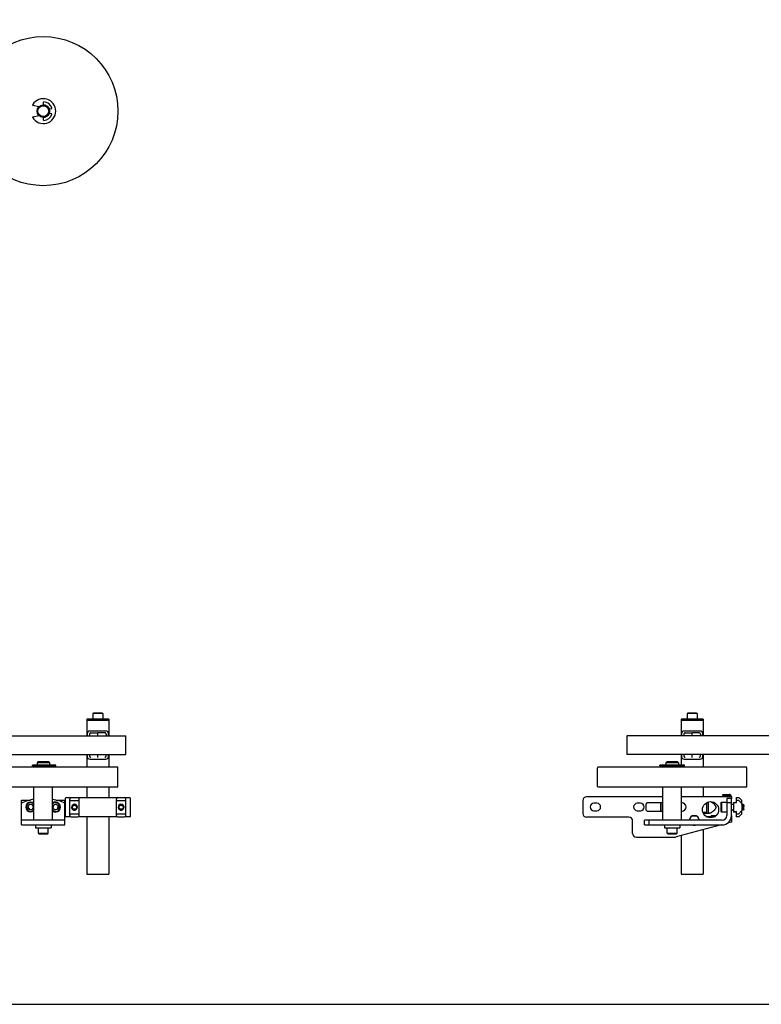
# Model space of a CAD drawing. Header units: inches. Extents: x 0 to 88, y 0 to 68.
# Tile 15 of 22: x 29.4 to 59.2, y 0 to 39.6. Entities that reach past the tile are written whole.
import ezdxf

# ---------------------------------------------------------------- set-up
doc = ezdxf.new("R2010")
doc.units = ezdxf.units.IN
doc.header["$LTSCALE"] = 4.84
doc.header["$MEASUREMENT"] = 0
doc.layers.get('0').update_dxf_attribs({"linetype": 'CONTINUOUS'})
for name, color, linetype in [('200830M_1_BL30', 7, 'CONTINUOUS'), ('206380_1_BL2', 7, 'CONTINUOUS'), ('206380_1_BL29', 7, 'CONTINUOUS'), ('206381_206381_1_BL7', 7, 'CONTINUOUS'), ('206383_X26128_1_BL10', 7, 'CONTINUOUS'), ('206383_X26128_1_BL35', 7, 'CONTINUOUS'), ('206385_0_875OD_1_BL18', 7, 'CONTINUOUS'), ('206385_0_875OD_1_BL5', 7, 'CONTINUOUS'), ('206397_206397_1_BL31', 7, 'CONTINUOUS'), ('206397_206397_1_BL43', 7, 'CONTINUOUS'), ('206685_1_BL25', 7, 'CONTINUOUS'), ('206685_1_BL27', 7, 'CONTINUOUS'), ('206685_1_BL28', 7, 'CONTINUOUS'), ('207125_207125_12_1_BL13', 7, 'CONTINUOUS'), ('207138_WW_12_1_BL11', 7, 'CONTINUOUS'), ('234003M_1_BL24', 7, 'CONTINUOUS'), ('234005M_1_BL34', 7, 'CONTINUOUS'), ('234006_1_BL32', 7, 'CONTINUOUS'), ('234007M_1_BL41', 7, 'CONTINUOUS'), ('605279P_1_BL23', 7, 'CONTINUOUS'), ('807_2859_91760A321_1_BL52', 7, 'CONTINUOUS'), ('807_2859_91760A321_1_BL54', 7, 'CONTINUOUS'), ('807_2859_91760A321_1_BL9', 7, 'CONTINUOUS'), ('911_709_91090A107_1_BL38', 7, 'CONTINUOUS'), ('911_709_91090A107_1_BL4', 7, 'CONTINUOUS'), ('915_218_1_BL33', 7, 'CONTINUOUS'), ('9206XXM_920614M_1_BL22', 7, 'CONTINUOUS'), ('9206XXM_920614M_1_BL39', 7, 'CONTINUOUS'), ('9206XXM_920614M_1_BL40', 7, 'CONTINUOUS'), ('9206XXM_920614M_1_BL6', 7, 'CONTINUOUS'), ('9206XXM_920614M_1_BL8', 7, 'CONTINUOUS'), ('9206XXM_920616M_1_BL19', 7, 'CONTINUOUS')]:
    doc.layers.add(name, color=color, linetype=linetype)

# ---------------------------------------------------------------- blocks, each defined once
blk = doc.blocks.new('206380_1_BL2', base_point=(35.146, 22.941))
at = {"layer": '206380_1_BL2', "color": 7, "linetype": 'CONTINUOUS'}
for p, q in [((57.091, 8.14), (57.091, 7.712)), ((57.208, 8.154), (57.215, 8.15)), ((57.215, 8.15), (57.215, 8.15)), ((56.644, 7.567), (56.417, 7.569)), ((56.897, 7.685), (57.136, 7.687)), ((57.002, 7.564), (57.367, 7.561)), ((57.399, 7.585), (57.212, 7.587)), ((57.215, 7.71), (57.215, 7.71))]:
    blk.add_line(p, q, dxfattribs=at)
for points in [[(57.215, 8.15), (57.218, 8.148), (57.222, 8.145), (57.225, 8.143), (57.229, 8.14)], [(57.229, 8.14), (57.239, 8.132), (57.255, 8.119), (57.27, 8.107), (57.285, 8.094), (57.299, 8.081), (57.312, 8.069), (57.325, 8.056), (57.338, 8.042), (57.349, 8.029), (57.36, 8.016), (57.37, 8.002), (57.379, 7.988), (57.386, 7.974), (57.392, 7.959), (57.396, 7.945), (57.397, 7.93), (57.396, 7.916), (57.392, 7.901), (57.387, 7.887), (57.379, 7.872), (57.371, 7.859), (57.361, 7.845), (57.35, 7.831), (57.338, 7.818), (57.326, 7.805), (57.313, 7.792), (57.299, 7.779), (57.285, 7.766), (57.271, 7.753), (57.255, 7.741), (57.24, 7.728), (57.229, 7.719)], [(57.215, 7.71), (57.207, 7.705), (57.194, 7.699), (57.179, 7.694), (57.163, 7.69), (57.147, 7.688), (57.136, 7.687)], [(57.229, 7.719), (57.226, 7.717), (57.222, 7.715), (57.219, 7.712), (57.215, 7.71)]]:
    blk.add_lwpolyline(points, dxfattribs=at)
blk.add_arc((57.066, 7.712), 0.025, 270.5, 0.0003, dxfattribs=at)
blk.add_open_spline([(57.228, 7.562), (57.227, 7.562), (57.225, 7.562), (57.222, 7.564), (57.219, 7.566), (57.216, 7.57), (57.213, 7.577), (57.212, 7.584), (57.212, 7.587)], degree=3, knots=[0, 0, 0, 0, 0.097738, 0.200527, 0.311675, 0.433028, 0.703924, 1, 1, 1, 1], dxfattribs=at)
blk = doc.blocks.new('911_709_91090A107_1_BL4', base_point=(35.328, 24.308))
at = {"layer": '911_709_91090A107_1_BL4', "color": 7, "linetype": 'CONTINUOUS'}
for p, q in [((56.009, 11.481), (56.009, 11.43)), ((56.884, 11.481), (56.009, 11.481)), ((56.009, 11.43), (56.884, 11.43)), ((56.884, 11.481), (56.884, 11.43))]:
    blk.add_line(p, q, dxfattribs=at)
blk = doc.blocks.new('206385_0_875OD_1_BL5', base_point=(35.328, 8.332))
at = {"layer": '206385_0_875OD_1_BL5', "color": 7, "linetype": 'CONTINUOUS'}
for p, q in [((56.009, 11.43), (56.009, 10.81)), ((56.884, 11.43), (56.009, 11.43)), ((56.884, 11.43), (56.884, 10.81)), ((56.009, 10.05), (56.009, 9.626)), ((56.884, 10.05), (56.884, 9.547)), ((56.009, 9.595), (56.009, 9.547)), ((56.884, 8.737), (56.884, 8.353)), ((56.009, 6.79), (56.009, 5.235)), ((56.884, 7.024), (56.884, 5.235)), ((56.009, 5.235), (56.884, 5.235))]:
    blk.add_line(p, q, dxfattribs=at)
blk = doc.blocks.new('9206XXM_920614M_1_BL6', base_point=(35.328, 24.213))
at = {"layer": '9206XXM_920614M_1_BL6', "color": 7, "linetype": 'CONTINUOUS'}
for p, q in [((56.269, 11.717), (56.25, 11.697)), ((56.25, 11.697), (56.25, 11.481)), ((56.643, 11.697), (56.25, 11.697)), ((56.624, 11.717), (56.269, 11.717)), ((56.624, 11.717), (56.643, 11.697)), ((56.643, 11.697), (56.643, 11.481))]:
    blk.add_line(p, q, dxfattribs=at)
blk = doc.blocks.new('206381_206381_1_BL7', base_point=(35.328, 7.93))
at = {"layer": '206381_206381_1_BL7', "color": 7, "linetype": 'CONTINUOUS'}
for p, q in [((57.018, 8.108), (57.025, 7.728)), ((57.01, 7.713), (56.884, 7.713))]:
    blk.add_line(p, q, dxfattribs=at)
blk.add_arc((57.01, 7.728), 0.015, 270, 1, dxfattribs=at)
blk = doc.blocks.new('9206XXM_920614M_1_BL8', base_point=(34.601, 21.731))
at = {"layer": '9206XXM_920614M_1_BL8', "color": 7, "linetype": 'CONTINUOUS'}
for p, q in [((55.171, 8.103), (55.171, 7.778)), ((55.191, 8.103), (55.191, 7.778))]:
    blk.add_line(p, q, dxfattribs=at)
blk = doc.blocks.new('807_2859_91760A321_1_BL9', base_point=(36.74, 23.282))
at = {"layer": '807_2859_91760A321_1_BL9', "color": 7, "linetype": 'CONTINUOUS'}
for p, q in [((58.448, 8.047), (58.447, 8.046)), ((58.448, 8.048), (58.453, 8.048)), ((58.448, 8.048), (58.448, 8.047)), ((58.469, 8.022), (58.454, 8.047)), ((58.473, 8.022), (58.469, 8.022)), ((58.487, 8.047), (58.473, 8.023)), ((58.488, 8.048), (58.487, 8.047)), ((58.488, 8.048), (58.493, 8.048)), ((58.508, 8.022), (58.493, 8.047)), ((58.501, 7.966), (58.505, 7.88)), ((58.512, 8.022), (58.508, 8.022)), ((58.517, 8.031), (58.512, 8.023)), ((58.53, 8.012), (58.517, 8.031)), ((58.53, 7.847), (58.53, 8.012)), ((58.03, 7.82), (58.034, 7.812)), ((58.035, 7.812), (58.034, 7.812)), ((58.035, 7.812), (58.04, 7.812)), ((58.041, 7.812), (58.045, 7.82)), ((58.069, 7.82), (58.074, 7.812)), ((58.074, 7.812), (58.079, 7.812)), ((58.074, 7.812), (58.074, 7.812)), ((58.08, 7.812), (58.085, 7.82)), ((58.447, 7.835), (58.449, 7.837)), ((58.453, 7.837), (58.448, 7.837)), ((58.453, 7.838), (58.468, 7.812)), ((58.468, 7.812), (58.473, 7.812)), ((58.468, 7.812), (58.468, 7.812)), ((58.474, 7.812), (58.488, 7.837)), ((58.492, 7.837), (58.488, 7.837)), ((58.492, 7.838), (58.506, 7.814)), ((58.505, 7.819), (58.505, 7.88)), ((58.506, 7.814), (58.507, 7.813)), ((58.53, 7.847), (58.507, 7.813)), ((58.523, 7.856), (58.523, 7.917))]:
    blk.add_line(p, q, dxfattribs=at)
for centre, radius, start, end in [((54.331, 7.647), 4.201, 3.6904, 4.2499), ((46.744, 7.497), 11.787, 2.0417, 2.244)]:
    blk.add_arc(centre, radius, start, end, dxfattribs=at)
for points, knots in [([(58.456, 7.966), (58.456, 7.972), (58.455, 7.983), (58.455, 7.996), (58.454, 8.006), (58.453, 8.015), (58.453, 8.023), (58.452, 8.03), (58.452, 8.035), (58.451, 8.038), (58.451, 8.041), (58.451, 8.042), (58.45, 8.043), (58.45, 8.045), (58.45, 8.046), (58.45, 8.046), (58.449, 8.047), (58.449, 8.047), (58.449, 8.048), (58.449, 8.048), (58.448, 8.048)], [0, 0, 0, 0, 0.208129, 0.40035, 0.488961, 0.571854, 0.718479, 0.781328, 0.836682, 0.884233, 0.904992, 0.923703, 0.940347, 0.954909, 0.967377, 0.977757, 0.986077, 0.989487, 0.992416, 1, 1, 1, 1]), ([(58.453, 8.048), (58.453, 8.048), (58.454, 8.048), (58.454, 8.048), (58.454, 8.048), (58.454, 8.048), (58.454, 8.047)], [0, 0, 0, 0, 0.184221, 0.400397, 0.66877, 1, 1, 1, 1]), ([(58.454, 8.047), (58.454, 8.047), (58.454, 8.047), (58.455, 8.046), (58.455, 8.045), (58.455, 8.044), (58.455, 8.042), (58.456, 8.039), (58.456, 8.036), (58.457, 8.031), (58.457, 8.027), (58.458, 8.02), (58.458, 8.012), (58.459, 8.004), (58.46, 7.994), (58.46, 7.982), (58.461, 7.971), (58.461, 7.966)], [0, 0, 0, 0, 0.006645, 0.015032, 0.025204, 0.037179, 0.066531, 0.103008, 0.146471, 0.196703, 0.253462, 0.316462, 0.45987, 0.539527, 0.623942, 0.805288, 1, 1, 1, 1]), ([(58.468, 7.812), (58.468, 7.812), (58.467, 7.813), (58.467, 7.813), (58.467, 7.814), (58.467, 7.816), (58.466, 7.818), (58.466, 7.82), (58.465, 7.824), (58.465, 7.829), (58.464, 7.836), (58.463, 7.845), (58.463, 7.854), (58.462, 7.865), (58.461, 7.876), (58.461, 7.888), (58.46, 7.901), (58.459, 7.914), (58.459, 7.927), (58.458, 7.94), (58.457, 7.953), (58.457, 7.962), (58.456, 7.966)], [0, 0, 0, 0, 0.002515, 0.005569, 0.013348, 0.023391, 0.035704, 0.050269, 0.067048, 0.10706, 0.155263, 0.211058, 0.273753, 0.342572, 0.416658, 0.495089, 0.576894, 0.661049, 0.746499, 0.832182, 0.917061, 1, 1, 1, 1]), ([(58.461, 7.966), (58.462, 7.962), (58.462, 7.953), (58.463, 7.939), (58.464, 7.925), (58.464, 7.911), (58.465, 7.898), (58.466, 7.885), (58.466, 7.872), (58.467, 7.861), (58.468, 7.85), (58.469, 7.84), (58.469, 7.833), (58.47, 7.828), (58.47, 7.825), (58.471, 7.822), (58.471, 7.819), (58.471, 7.817), (58.472, 7.815), (58.472, 7.814), (58.472, 7.814), (58.472, 7.813), (58.472, 7.813), (58.472, 7.812), (58.473, 7.812), (58.473, 7.812), (58.473, 7.812), (58.473, 7.812)], [0, 0, 0, 0, 0.086786, 0.175639, 0.265255, 0.354435, 0.441954, 0.5266, 0.607207, 0.682671, 0.751958, 0.814111, 0.868283, 0.892141, 0.913735, 0.932988, 0.949844, 0.964252, 0.976175, 0.981202, 0.985606, 0.989391, 0.992566, 0.995151, 0.997183, 0.998741, 1, 1, 1, 1]), ([(58.476, 7.958), (58.476, 7.962), (58.475, 7.97), (58.474, 7.98), (58.474, 7.987), (58.473, 7.993), (58.473, 8.001), (58.472, 8.007), (58.471, 8.012), (58.471, 8.015), (58.47, 8.017), (58.47, 8.019), (58.47, 8.02), (58.469, 8.021), (58.469, 8.022), (58.469, 8.022)], [0, 0, 0, 0, 0.190842, 0.369044, 0.45221, 0.530873, 0.673184, 0.793183, 0.844088, 0.888607, 0.926556, 0.957783, 0.982235, 0.99194, 1, 1, 1, 1]), ([(58.473, 8.022), (58.473, 8.022), (58.473, 8.022), (58.474, 8.022), (58.474, 8.022), (58.474, 8.021), (58.474, 8.021), (58.475, 8.02), (58.475, 8.019), (58.475, 8.017), (58.476, 8.015), (58.476, 8.012), (58.477, 8.009), (58.477, 8.005), (58.478, 8), (58.478, 7.995), (58.479, 7.99), (58.479, 7.984), (58.479, 7.978), (58.48, 7.969), (58.481, 7.963), (58.481, 7.958)], [0, 0, 0, 0, 0.004048, 0.009172, 0.015931, 0.024567, 0.035188, 0.047837, 0.062529, 0.079266, 0.118837, 0.166379, 0.221647, 0.284337, 0.354082, 0.43048, 0.51306, 0.601327, 0.69475, 0.792774, 1, 1, 1, 1]), ([(58.488, 7.837), (58.488, 7.837), (58.488, 7.837), (58.487, 7.838), (58.487, 7.838), (58.487, 7.838), (58.487, 7.838), (58.487, 7.839), (58.486, 7.84), (58.486, 7.841), (58.486, 7.843), (58.485, 7.845), (58.485, 7.847), (58.485, 7.85), (58.484, 7.854), (58.483, 7.86), (58.483, 7.867), (58.482, 7.876), (58.481, 7.885), (58.48, 7.894), (58.48, 7.905), (58.479, 7.915), (58.478, 7.926), (58.478, 7.937), (58.477, 7.948), (58.476, 7.955), (58.476, 7.958)], [0, 0, 0, 0, 0.001577, 0.003399, 0.005635, 0.008379, 0.011679, 0.015562, 0.025129, 0.037142, 0.051606, 0.068501, 0.087787, 0.109396, 0.133256, 0.187401, 0.249486, 0.31867, 0.394006, 0.474465, 0.558947, 0.646291, 0.735287, 0.824721, 0.913395, 1, 1, 1, 1]), ([(58.481, 7.958), (58.481, 7.955), (58.482, 7.948), (58.482, 7.938), (58.483, 7.928), (58.484, 7.918), (58.484, 7.908), (58.485, 7.898), (58.486, 7.889), (58.486, 7.88), (58.487, 7.872), (58.488, 7.864), (58.489, 7.857), (58.489, 7.852), (58.49, 7.847), (58.49, 7.844), (58.491, 7.843), (58.491, 7.841), (58.491, 7.84), (58.492, 7.839), (58.492, 7.838), (58.492, 7.838)], [0, 0, 0, 0, 0.081911, 0.165739, 0.250369, 0.334803, 0.418033, 0.499043, 0.576852, 0.650516, 0.719151, 0.78193, 0.838092, 0.886972, 0.927982, 0.945381, 0.960638, 0.973727, 0.984636, 0.993376, 1, 1, 1, 1]), ([(58.496, 7.966), (58.495, 7.972), (58.495, 7.983), (58.494, 7.996), (58.493, 8.006), (58.493, 8.015), (58.492, 8.023), (58.491, 8.03), (58.491, 8.035), (58.491, 8.038), (58.49, 8.041), (58.49, 8.042), (58.49, 8.043), (58.489, 8.045), (58.489, 8.046), (58.489, 8.046), (58.489, 8.047), (58.488, 8.047), (58.488, 8.048), (58.488, 8.048), (58.488, 8.048)], [0, 0, 0, 0, 0.208129, 0.400351, 0.488962, 0.571855, 0.718479, 0.781328, 0.836682, 0.884233, 0.904992, 0.923703, 0.940347, 0.954908, 0.967377, 0.977756, 0.986076, 0.989486, 0.992416, 1, 1, 1, 1]), ([(58.493, 8.048), (58.493, 8.048), (58.493, 8.048), (58.493, 8.048), (58.493, 8.048), (58.493, 8.048), (58.493, 8.047)], [0, 0, 0, 0, 0.184218, 0.400395, 0.66877, 1, 1, 1, 1]), ([(58.493, 8.047), (58.493, 8.047), (58.494, 8.047), (58.494, 8.046), (58.494, 8.045), (58.494, 8.044), (58.495, 8.042), (58.495, 8.039), (58.496, 8.036), (58.496, 8.031), (58.497, 8.027), (58.497, 8.02), (58.498, 8.012), (58.498, 8.004), (58.499, 7.994), (58.5, 7.982), (58.5, 7.971), (58.501, 7.966)], [0, 0, 0, 0, 0.006645, 0.015032, 0.025204, 0.03718, 0.066531, 0.103008, 0.146471, 0.196703, 0.253462, 0.316462, 0.45987, 0.539527, 0.623941, 0.805288, 1, 1, 1, 1]), ([(58.505, 7.819), (58.505, 7.821), (58.505, 7.824), (58.504, 7.83), (58.504, 7.836), (58.503, 7.843), (58.502, 7.851), (58.502, 7.86), (58.501, 7.869), (58.5, 7.879), (58.5, 7.889), (58.499, 7.9), (58.499, 7.911), (58.498, 7.926), (58.497, 7.944), (58.496, 7.959), (58.496, 7.966)], [0, 0, 0, 0, 0.030718, 0.067907, 0.111225, 0.160291, 0.214671, 0.273878, 0.337382, 0.404615, 0.474972, 0.547825, 0.622522, 0.698395, 0.850937, 1, 1, 1, 1]), ([(58.515, 7.958), (58.515, 7.962), (58.515, 7.97), (58.514, 7.98), (58.513, 7.987), (58.513, 7.993), (58.512, 8.001), (58.511, 8.007), (58.511, 8.012), (58.51, 8.015), (58.51, 8.017), (58.509, 8.019), (58.509, 8.02), (58.509, 8.021), (58.508, 8.022), (58.508, 8.022)], [0, 0, 0, 0, 0.190842, 0.369044, 0.45221, 0.530874, 0.673184, 0.793184, 0.844089, 0.888607, 0.926556, 0.957783, 0.982235, 0.991941, 1, 1, 1, 1]), ([(58.512, 8.022), (58.513, 8.022), (58.513, 8.022), (58.513, 8.022), (58.513, 8.022), (58.513, 8.021), (58.514, 8.021), (58.514, 8.02), (58.514, 8.019), (58.515, 8.017), (58.515, 8.015), (58.516, 8.012), (58.516, 8.009), (58.517, 8.005), (58.517, 8), (58.517, 7.995), (58.518, 7.99), (58.518, 7.984), (58.519, 7.978), (58.52, 7.969), (58.52, 7.963), (58.52, 7.958)], [0, 0, 0, 0, 0.004047, 0.009171, 0.01593, 0.024566, 0.035187, 0.047836, 0.062529, 0.079266, 0.118836, 0.166377, 0.221645, 0.284336, 0.354081, 0.430479, 0.513059, 0.601326, 0.694749, 0.792774, 1, 1, 1, 1]), ([(58.523, 7.856), (58.523, 7.859), (58.522, 7.866), (58.521, 7.877), (58.52, 7.887), (58.52, 7.896), (58.519, 7.905), (58.518, 7.916), (58.517, 7.93), (58.516, 7.944), (58.516, 7.954), (58.515, 7.958)], [0, 0, 0, 0, 0.093061, 0.200887, 0.320941, 0.38469, 0.450423, 0.586293, 0.725353, 0.864357, 1, 1, 1, 1]), ([(58.517, 8.031), (58.517, 8.031), (58.517, 8.031), (58.517, 8.031), (58.517, 8.031), (58.517, 8.031), (58.517, 8.031), (58.517, 8.031), (58.517, 8.031)], [0, 0, 0, 0, 0.30893, 0.520899, 0.615972, 0.721127, 0.847022, 1, 1, 1, 1]), ([(58.517, 8.031), (58.517, 8.031), (58.517, 8.031), (58.518, 8.03), (58.518, 8.03), (58.518, 8.029), (58.518, 8.028), (58.518, 8.027), (58.518, 8.024), (58.519, 8.021), (58.519, 8.018), (58.519, 8.014), (58.52, 8.009), (58.52, 8.004), (58.52, 7.997), (58.521, 7.986), (58.521, 7.973), (58.521, 7.964), (58.522, 7.959)], [0, 0, 0, 0, 0.004125, 0.010166, 0.018187, 0.028206, 0.040223, 0.054219, 0.088076, 0.129598, 0.178547, 0.234656, 0.297627, 0.367125, 0.442799, 0.61104, 0.798471, 1, 1, 1, 1]), ([(58.034, 7.812), (58.034, 7.812), (58.034, 7.813), (58.034, 7.813), (58.034, 7.814), (58.034, 7.815), (58.033, 7.817), (58.033, 7.819), (58.033, 7.82)], [0, 0, 0, 0, 0.06359, 0.144249, 0.242475, 0.358464, 0.643837, 1, 1, 1, 1]), ([(58.038, 7.82), (58.038, 7.819), (58.038, 7.818), (58.038, 7.817), (58.039, 7.815), (58.039, 7.814), (58.039, 7.813), (58.039, 7.813), (58.039, 7.812), (58.04, 7.812), (58.04, 7.812), (58.04, 7.812), (58.04, 7.812), (58.04, 7.812)], [0, 0, 0, 0, 0.221026, 0.414169, 0.579164, 0.715946, 0.824657, 0.868673, 0.906004, 0.936959, 0.962096, 0.982464, 1, 1, 1, 1]), ([(58.04, 7.812), (58.04, 7.812), (58.04, 7.812), (58.04, 7.812), (58.04, 7.812), (58.041, 7.812), (58.041, 7.812)], [0, 0, 0, 0, 0.184214, 0.400391, 0.668768, 1, 1, 1, 1]), ([(58.074, 7.812), (58.074, 7.812), (58.074, 7.813), (58.073, 7.813), (58.073, 7.814), (58.073, 7.815), (58.073, 7.817), (58.072, 7.819), (58.072, 7.82)], [0, 0, 0, 0, 0.063588, 0.144245, 0.24247, 0.358458, 0.643832, 1, 1, 1, 1]), ([(58.077, 7.82), (58.077, 7.819), (58.077, 7.818), (58.078, 7.817), (58.078, 7.815), (58.078, 7.814), (58.078, 7.813), (58.079, 7.813), (58.079, 7.812), (58.079, 7.812), (58.079, 7.812), (58.079, 7.812), (58.079, 7.812), (58.079, 7.812)], [0, 0, 0, 0, 0.221025, 0.414168, 0.579164, 0.715949, 0.824663, 0.868681, 0.906011, 0.936966, 0.962102, 0.982467, 1, 1, 1, 1]), ([(58.079, 7.812), (58.079, 7.812), (58.08, 7.812), (58.08, 7.812), (58.08, 7.812), (58.08, 7.812), (58.08, 7.812)], [0, 0, 0, 0, 0.184196, 0.400366, 0.668749, 1, 1, 1, 1]), ([(58.447, 7.879), (58.447, 7.876), (58.448, 7.871), (58.449, 7.864), (58.449, 7.857), (58.45, 7.851), (58.451, 7.847), (58.451, 7.844), (58.451, 7.843), (58.452, 7.841), (58.452, 7.84), (58.452, 7.839), (58.453, 7.838), (58.453, 7.838)], [0, 0, 0, 0, 0.196462, 0.376067, 0.536683, 0.676445, 0.793714, 0.843479, 0.887133, 0.924608, 0.955869, 0.980947, 1, 1, 1, 1]), ([(58.448, 7.837), (58.448, 7.837), (58.448, 7.838), (58.448, 7.838), (58.447, 7.839), (58.447, 7.839), (58.447, 7.839)], [0, 0, 0, 0, 0.339383, 0.471136, 0.624716, 1, 1, 1, 1]), ([(58.473, 7.812), (58.473, 7.812), (58.473, 7.812), (58.473, 7.812), (58.474, 7.812), (58.474, 7.812), (58.474, 7.812)], [0, 0, 0, 0, 0.184223, 0.4004, 0.668773, 1, 1, 1, 1]), ([(58.523, 7.856), (58.521, 7.857), (58.519, 7.859), (58.516, 7.862), (58.514, 7.864), (58.512, 7.868), (58.509, 7.871), (58.507, 7.876), (58.506, 7.879), (58.505, 7.88)], [0, 0, 0, 0, 0.185517, 0.292414, 0.410286, 0.539876, 0.68145, 0.83494, 1, 1, 1, 1]), ([(58.505, 7.819), (58.505, 7.819), (58.505, 7.818), (58.506, 7.816), (58.506, 7.815), (58.506, 7.815), (58.506, 7.814), (58.506, 7.814), (58.506, 7.814), (58.506, 7.814)], [0, 0, 0, 0, 0.379848, 0.538088, 0.674654, 0.789175, 0.881385, 0.951438, 1, 1, 1, 1])]:
    blk.add_open_spline(points, degree=3, knots=knots, dxfattribs=at)
blk = doc.blocks.new('206383_X26128_1_BL10', base_point=(36.087, 23.522))
at = {"layer": '206383_X26128_1_BL10', "color": 7, "linetype": 'CONTINUOUS'}
for p, q in [((56.013, 10.886), (56.013, 10.81)), ((56.769, 10.997), (56.124, 10.997)), ((56.88, 10.81), (56.88, 10.886)), ((56.013, 10.05), (56.013, 9.974)), ((56.88, 9.974), (56.88, 10.05)), ((56.124, 9.862), (56.769, 9.862))]:
    blk.add_line(p, q, dxfattribs=at)
for centre, start, end in [((56.124, 10.886), 90, 180), ((56.769, 10.886), 0, 90), ((56.124, 9.974), 180, 270), ((56.769, 9.974), 270, 360)]:
    blk.add_arc(centre, 0.111, start, end, dxfattribs=at)
blk = doc.blocks.new('207138_WW_12_1_BL11', base_point=(42.992, 30.181))
at = {"layer": '207138_WW_12_1_BL11', "color": 7, "linetype": 'CONTINUOUS'}
for p, q in [((16.425, 10.81), (33.673, 10.81)), ((33.673, 10.05), (33.673, 10.81)), ((53.818, 10.81), (53.818, 10.05)), ((69.559, 10.81), (53.818, 10.81)), ((16.425, 10.05), (33.673, 10.05)), ((69.559, 10.05), (53.818, 10.05))]:
    blk.add_line(p, q, dxfattribs=at)
blk.add_arc((30.344, 35.942), 13.92, 90, 180, dxfattribs=at)
blk = doc.blocks.new('207125_207125_12_1_BL13', base_point=(37.049, 22.529))
at = {"layer": '207125_207125_12_1_BL13', "color": 7, "linetype": 'CONTINUOUS'}
for p, q in [((55.266, 8.353), (52.202, 8.353)), ((58.028, 8.353), (56.016, 8.353)), ((57.678, 8.401), (57.678, 8.449)), ((57.678, 8.449), (57.932, 8.449)), ((57.678, 8.401), (57.932, 8.401)), ((58.028, 8.353), (58.028, 8.279)), ((52.052, 8.203), (52.052, 7.678)), ((52.615, 8.09), (52.49, 8.09)), ((54.365, 8.09), (54.24, 8.09)), ((54.589, 8.053), (54.589, 7.828)), ((55.266, 8.103), (54.639, 8.103)), ((56.039, 8.103), (56.016, 8.103)), ((52.49, 7.79), (52.615, 7.79)), ((54.24, 7.79), (54.365, 7.79)), ((54.639, 7.778), (55.266, 7.778)), ((56.016, 7.778), (56.039, 7.778)), ((58.028, 7.594), (58.028, 7.331)), ((53.903, 7.528), (52.202, 7.528)), ((54.053, 6.878), (54.053, 7.378)), ((57.612, 7.219), (55.797, 6.733)), ((58.028, 7.331), (57.87, 7.289)), ((54.203, 6.728), (55.758, 6.728))]:
    blk.add_line(p, q, dxfattribs=at)
blk.add_circle((57.187, 7.83), 0.325, dxfattribs=at)
for centre, radius, start, end in [((52.202, 8.203), 0.15, 90, 180), ((57.932, 8.353), 0.096, 0, 90), ((57.932, 8.353), 0.048, 0, 90), ((52.49, 7.94), 0.15, 90, 270), ((52.615, 7.94), 0.15, 270, 90), ((54.24, 7.94), 0.15, 90, 270), ((54.365, 7.94), 0.15, 270, 90), ((54.639, 8.053), 0.05, 90, 180), ((56.039, 7.94), 0.163, 270, 90), ((52.202, 7.678), 0.15, 180, 270), ((54.639, 7.828), 0.05, 180, 270), ((56.529, 7.403), 0.2, 1.1027, 178.8982), ((53.903, 7.378), 0.15, 0, 90), ((56.529, 7.403), 0.2, 247.3423, 292.7044), ((54.203, 6.878), 0.15, 180, 270), ((55.758, 6.878), 0.15, 270, 285)]:
    blk.add_arc(centre, radius, start, end, dxfattribs=at)
blk = doc.blocks.new('206385_0_875OD_1_BL18', base_point=(52.184, 8.332))
at = {"layer": '206385_0_875OD_1_BL18', "color": 7, "linetype": 'CONTINUOUS'}
for p, q in [((32.98, 11.43), (32.105, 11.43)), ((32.105, 11.43), (32.105, 10.81)), ((32.98, 11.43), (32.98, 10.81)), ((32.105, 10.05), (32.105, 9.547)), ((32.98, 10.05), (32.98, 9.547)), ((32.105, 8.737), (32.105, 8.305)), ((32.98, 8.737), (32.98, 8.305)), ((32.105, 7.555), (32.105, 5.235)), ((32.98, 7.555), (32.98, 5.235)), ((32.105, 5.235), (32.98, 5.235))]:
    blk.add_line(p, q, dxfattribs=at)
blk = doc.blocks.new('9206XXM_920616M_1_BL19', base_point=(42.995, 6.981))
at = {"layer": '9206XXM_920616M_1_BL19', "color": 7, "linetype": 'CONTINUOUS'}
for p, q in [((30.153, 6.883), (30.153, 7.099)), ((30.153, 6.883), (30.547, 6.883)), ((30.173, 6.863), (30.153, 6.883)), ((30.173, 6.863), (30.527, 6.863)), ((30.527, 6.863), (30.547, 6.883)), ((30.547, 6.883), (30.547, 7.099)), ((55.444, 6.883), (55.444, 7.099)), ((55.463, 6.863), (55.444, 6.883)), ((55.444, 6.883), (55.838, 6.883)), ((55.463, 6.863), (55.818, 6.863)), ((55.818, 6.863), (55.838, 6.883)), ((55.838, 6.883), (55.838, 7.099))]:
    blk.add_line(p, q, dxfattribs=at)
blk = doc.blocks.new('9206XXM_920614M_1_BL22', base_point=(29.844, 7.963))
at = {"layer": '9206XXM_920614M_1_BL22', "color": 7, "linetype": 'CONTINUOUS'}
for p, q in [((29.783, 8.034), (29.73, 7.933)), ((29.73, 7.933), (29.791, 7.838)), ((29.897, 8.039), (29.783, 8.034)), ((29.958, 7.943), (29.897, 8.039)), ((29.905, 7.842), (29.958, 7.943)), ((29.791, 7.838), (29.905, 7.842))]:
    blk.add_line(p, q, dxfattribs=at)
blk.add_circle((29.844, 7.938), 0.114, dxfattribs=at)
for radius, start, end in [(0.197, 48.1621, 311.8451), (0.177, 42.1676, 317.8179)]:
    blk.add_arc((29.844, 7.938), radius, start, end, dxfattribs=at)
blk = doc.blocks.new('605279P_1_BL23', base_point=(42.995, 7.159))
at = {"layer": '605279P_1_BL23', "color": 7, "linetype": 'CONTINUOUS'}
for p, q in [((30.04, 7.219), (30.04, 7.099)), ((30.66, 7.219), (30.66, 7.099)), ((55.331, 7.219), (55.331, 7.099)), ((55.951, 7.219), (55.951, 7.099)), ((30.04, 7.099), (30.66, 7.099)), ((55.331, 7.099), (55.951, 7.099))]:
    blk.add_line(p, q, dxfattribs=at)
blk = doc.blocks.new('234003M_1_BL24', base_point=(43.749, 21.679))
at = {"layer": '234003M_1_BL24', "color": 7, "linetype": 'CONTINUOUS'}
for p, q in [((30.507, 36.137), (30.507, 36.14)), ((30.507, 35.744), (30.507, 35.747)), ((29.469, 7.219), (29.469, 8.102)), ((31.219, 7.219), (31.219, 8.102)), ((57.84, 8.279), (57.84, 7.594)), ((58.028, 8.279), (57.84, 8.279)), ((58.028, 8.102), (57.84, 8.102)), ((58.028, 7.594), (58.028, 8.279)), ((31.219, 7.407), (29.469, 7.407)), ((29.469, 7.219), (31.219, 7.219)), ((54.528, 7.219), (54.528, 7.407)), ((57.653, 7.407), (54.528, 7.407)), ((54.528, 7.219), (57.653, 7.219)), ((54.705, 7.407), (54.705, 7.219))]:
    blk.add_line(p, q, dxfattribs=at)
for centre, radius, start, end in [((30.344, 6.029), 2.25, 99.4348, 112.8854), ((30.344, 6.029), 2.25, 67.1146, 80.2441), ((57.653, 7.594), 0.375, 270, 360), ((57.653, 7.594), 0.187, 270, 360)]:
    blk.add_arc(centre, radius, start, end, dxfattribs=at)
blk = doc.blocks.new('206685_1_BL25', base_point=(42.453, 28.967))
at = {"layer": '206685_1_BL25', "color": 7, "linetype": 'CONTINUOUS'}
for p, q in [((58.103, 8.125), (58.103, 8.056)), ((58.103, 8.125), (58.119, 8.125)), ((58.194, 8.125), (58.221, 8.125)), ((58.221, 8.316), (58.221, 8.116)), ((58.221, 8.316), (58.32, 8.316)), ((58.32, 8.316), (58.438, 8.198)), ((58.438, 8.088), (58.438, 8.198)), ((58.103, 7.82), (58.103, 7.735)), ((58.221, 7.735), (58.103, 7.735)), ((58.221, 7.751), (58.221, 7.544)), ((58.32, 7.544), (58.221, 7.544)), ((58.438, 7.662), (58.32, 7.544)), ((58.438, 7.662), (58.438, 7.788))]:
    blk.add_line(p, q, dxfattribs=at)
blk = doc.blocks.new('206685_1_BL27', base_point=(31.605, 29.007))
at = {"layer": '206685_1_BL27', "color": 7, "linetype": 'CONTINUOUS'}
for p, q in [((31.413, 7.603), (31.413, 8.257)), ((31.413, 8.198), (31.798, 8.198)), ((31.472, 8.316), (31.739, 8.316)), ((31.798, 7.603), (31.798, 8.257)), ((31.413, 7.662), (31.798, 7.662)), ((31.472, 7.544), (31.739, 7.544))]:
    blk.add_line(p, q, dxfattribs=at)
for centre, start, end in [((31.472, 8.257), 90, 180), ((31.739, 8.257), 0, 90), ((31.472, 7.603), 180, 270), ((31.739, 7.603), 270, 360)]:
    blk.add_arc(centre, 0.0591, start, end, dxfattribs=at)
blk = doc.blocks.new('206685_1_BL28', base_point=(51.728, 29.007))
at = {"layer": '206685_1_BL28', "color": 7, "linetype": 'CONTINUOUS'}
for p, q in [((33.288, 7.603), (33.288, 8.257)), ((33.288, 8.198), (33.673, 8.198)), ((33.347, 8.316), (33.614, 8.316)), ((33.673, 7.603), (33.673, 8.257)), ((33.288, 7.662), (33.673, 7.662)), ((33.347, 7.544), (33.614, 7.544))]:
    blk.add_line(p, q, dxfattribs=at)
for centre, start, end in [((33.347, 8.257), 90, 180), ((33.614, 8.257), 0, 90), ((33.347, 7.603), 180, 270), ((33.614, 7.603), 270, 360)]:
    blk.add_arc(centre, 0.0591, start, end, dxfattribs=at)
blk = doc.blocks.new('206380_1_BL29', base_point=(52.021, 30.335))
at = {"layer": '206380_1_BL29', "color": 7, "linetype": 'CONTINUOUS'}
for p, q in [((31.228, 8.28), (31.228, 7.58)), ((31.438, 8.305), (31.253, 8.305)), ((33.313, 8.305), (31.773, 8.305)), ((33.833, 8.305), (33.648, 8.305)), ((33.858, 7.58), (33.858, 8.28)), ((31.253, 7.555), (31.438, 7.555)), ((31.773, 7.555), (33.313, 7.555)), ((33.648, 7.555), (33.833, 7.555))]:
    blk.add_line(p, q, dxfattribs=at)
for centre, major_axis, start_param, end_param in [((31.253, 8.28), (0.0177, -0.0177), 2.356233, 3.926953), ((33.833, 8.28), (0.0177, 0.0177), -0.78536, 0.78536), ((31.253, 7.58), (-0.0177, -0.0177), -0.78536, 0.78536), ((33.833, 7.58), (-0.0177, 0.0177), 2.356233, 3.926953)]:
    blk.add_ellipse(centre, major_axis=major_axis, ratio=0.999924, start_param=start_param, end_param=end_param, dxfattribs=at)
blk = doc.blocks.new('200830M_1_BL30', base_point=(43.958, 7.938))
at = {"layer": '200830M_1_BL30', "color": 7, "linetype": 'CONTINUOUS'}
for p, q in [((29.469, 8.22), (29.831, 8.22)), ((29.469, 8.102), (29.469, 8.22)), ((29.469, 8.125), (29.527, 8.125)), ((30.857, 8.22), (31.219, 8.22)), ((31.161, 8.125), (31.219, 8.125)), ((31.219, 8.102), (31.219, 8.22)), ((58.119, 7.752), (58.119, 8.125)), ((58.119, 8.125), (58.194, 8.125)), ((58.224, 8.125), (58.224, 8.22)), ((58.224, 8.22), (58.306, 8.22)), ((58.306, 8.22), (58.447, 8.079)), ((58.447, 8.079), (58.447, 7.798)), ((58.194, 7.752), (58.119, 7.752)), ((58.224, 7.657), (58.224, 7.752)), ((58.306, 7.657), (58.224, 7.657)), ((58.447, 7.798), (58.306, 7.657))]:
    blk.add_line(p, q, dxfattribs=at)
for centre, start, end in [((58.209, 8.125), 180, 360), ((58.209, 7.752), 0, 180)]:
    blk.add_arc(centre, 0.015, start, end, dxfattribs=at)
blk = doc.blocks.new('206397_206397_1_BL31', base_point=(51.169, 30.1))
at = {"layer": '206397_206397_1_BL31', "color": 7, "linetype": 'CONTINUOUS'}
for p, q in [((32.21, 10.869), (32.21, 10.81)), ((32.26, 10.921), (32.543, 10.926)), ((32.826, 10.921), (32.543, 10.926)), ((32.543, 10.81), (32.543, 10.926)), ((32.875, 10.869), (32.875, 10.81)), ((32.21, 10.05), (32.21, 9.99)), ((32.543, 9.933), (32.543, 10.05)), ((32.875, 9.99), (32.875, 10.05))]:
    blk.add_line(p, q, dxfattribs=at)
for points in [[(32.26, 10.921), (32.256, 10.921), (32.251, 10.92), (32.246, 10.918), (32.24, 10.916), (32.235, 10.914), (32.231, 10.911), (32.226, 10.907), (32.222, 10.903), (32.219, 10.898), (32.216, 10.893), (32.214, 10.887), (32.212, 10.881), (32.211, 10.875), (32.21, 10.869)], [(32.875, 10.869), (32.875, 10.875), (32.874, 10.881), (32.872, 10.887), (32.87, 10.893), (32.867, 10.898), (32.864, 10.903), (32.86, 10.907), (32.855, 10.911), (32.851, 10.914), (32.846, 10.916), (32.84, 10.918), (32.835, 10.92), (32.829, 10.921), (32.826, 10.921)], [(32.21, 9.99), (32.211, 9.983), (32.212, 9.977), (32.214, 9.972), (32.216, 9.966), (32.219, 9.961), (32.222, 9.956), (32.226, 9.952), (32.231, 9.948), (32.235, 9.945), (32.24, 9.942), (32.246, 9.94), (32.251, 9.939), (32.256, 9.938), (32.26, 9.938)], [(32.826, 9.938), (32.829, 9.938), (32.835, 9.939), (32.84, 9.94), (32.845, 9.942), (32.85, 9.945), (32.855, 9.948), (32.86, 9.952), (32.864, 9.956), (32.867, 9.961), (32.87, 9.966), (32.872, 9.972), (32.874, 9.977), (32.875, 9.983), (32.875, 9.99)]]:
    blk.add_lwpolyline(points, dxfattribs=at)
blk = doc.blocks.new('234006_1_BL32', base_point=(42.995, 23.84))
at = {"layer": '234006_1_BL32', "color": 7, "linetype": 'CONTINUOUS'}
for p, q in [((33.32, 9.547), (27.38, 9.547)), ((33.35, 8.767), (33.35, 9.517)), ((52.641, 8.767), (52.641, 9.517)), ((58.611, 9.547), (52.671, 9.547)), ((58.641, 8.767), (58.641, 9.517)), ((33.32, 8.737), (27.38, 8.737)), ((58.611, 8.737), (52.671, 8.737))]:
    blk.add_line(p, q, dxfattribs=at)
blk.add_circle((30.35, 35.942), 3, dxfattribs=at)
for centre, radius, start, end in [((30.35, 35.942), 0.253, 137.3523, 222.6543), ((30.35, 35.942), 0.253, 17.5962, 90.0015), ((30.35, 35.942), 0.253, 270.0015, 342.4068), ((33.32, 9.517), 0.03, 0, 90), ((52.671, 9.517), 0.03, 90, 180), ((58.611, 9.517), 0.03, 0, 90), ((33.32, 8.767), 0.03, 270, 360), ((52.671, 8.767), 0.03, 180, 270), ((58.611, 8.767), 0.03, 270, 360)]:
    blk.add_arc(centre, radius, start, end, dxfattribs=at)
blk = doc.blocks.new('915_218_1_BL33', base_point=(43.031, 22.956))
at = {"layer": '915_218_1_BL33', "color": 7, "linetype": 'CONTINUOUS'}
for p, q in [((30.167, 36.112), (29.94, 36.167)), ((30.35, 36.291), (30.35, 36.192)), ((29.94, 35.716), (30.167, 35.771)), ((30.35, 35.692), (30.35, 35.593)), ((30.588, 36.017), (30.683, 36.047)), ((30.683, 35.836), (30.588, 35.866)), ((30.85, 9.626), (29.921, 9.626)), ((29.921, 9.595), (29.921, 9.626)), ((29.921, 9.595), (30.85, 9.595)), ((30.85, 9.595), (30.85, 9.626)), ((55.141, 9.595), (55.141, 9.626)), ((56.141, 9.626), (55.141, 9.626)), ((55.141, 9.595), (56.141, 9.595)), ((56.141, 9.595), (56.141, 9.626))]:
    blk.add_line(p, q, dxfattribs=at)
for centre, radius, start, end in [((29.946, 36.192), 0.025, 148.2431, 256.2762), ((30.35, 35.942), 0.5, 211.7569, 148.2431), ((30.375, 36.291), 0.025, 85.904, 180), ((30.35, 35.942), 0.375, 21.7033, 85.904), ((30.675, 36.071), 0.025, 287.6073, 21.7033), ((29.946, 35.692), 0.025, 103.7238, 211.7569), ((30.35, 35.942), 0.375, 274.096, 338.2967), ((30.675, 35.812), 0.025, 338.2967, 72.3927), ((30.375, 35.593), 0.025, 180, 274.096)]:
    blk.add_arc(centre, radius, start, end, dxfattribs=at)
blk = doc.blocks.new('234005M_1_BL34', base_point=(42.995, 22.87))
at = {"layer": '234005M_1_BL34', "color": 7, "linetype": 'CONTINUOUS'}
for p, q in [((30.132, 9.751), (30.1, 9.72)), ((30.6, 9.72), (30.1, 9.72)), ((30.1, 9.72), (30.1, 9.641)), ((30.1, 9.641), (30.6, 9.641)), ((30.1, 9.595), (30.1, 9.547)), ((30.569, 9.751), (30.132, 9.751)), ((30.152, 9.641), (30.152, 9.626)), ((30.548, 9.641), (30.548, 9.626)), ((30.569, 9.751), (30.6, 9.72)), ((30.6, 9.72), (30.6, 9.641)), ((30.6, 9.595), (30.6, 9.547)), ((55.422, 9.751), (55.391, 9.72)), ((55.391, 9.72), (55.391, 9.641)), ((55.891, 9.72), (55.391, 9.72)), ((55.391, 9.641), (55.891, 9.641)), ((55.391, 9.595), (55.391, 9.547)), ((55.859, 9.751), (55.422, 9.751)), ((55.443, 9.641), (55.443, 9.626)), ((55.839, 9.641), (55.839, 9.626)), ((55.859, 9.751), (55.891, 9.72)), ((55.891, 9.72), (55.891, 9.641)), ((55.891, 9.595), (55.891, 9.547))]:
    blk.add_line(p, q, dxfattribs=at)
for radius in [0.25, 0.219]:
    blk.add_circle((30.35, 35.942), radius, dxfattribs=at)
blk = doc.blocks.new('206383_X26128_1_BL35', base_point=(51.425, 30.452))
at = {"layer": '206383_X26128_1_BL35', "color": 7, "linetype": 'CONTINUOUS'}
for p, q in [((32.109, 10.886), (32.109, 10.81)), ((32.865, 10.997), (32.22, 10.997)), ((32.977, 10.81), (32.977, 10.886)), ((32.109, 10.05), (32.109, 9.974)), ((32.977, 9.974), (32.977, 10.05)), ((32.22, 9.862), (32.865, 9.862))]:
    blk.add_line(p, q, dxfattribs=at)
for centre, start, end in [((32.22, 10.886), 90, 180), ((32.865, 10.886), 0, 90), ((32.22, 9.974), 180, 270), ((32.865, 9.974), 270, 360)]:
    blk.add_arc(centre, 0.111, start, end, dxfattribs=at)
blk = doc.blocks.new('911_709_91090A107_1_BL38', base_point=(52.184, 31.997))
at = {"layer": '911_709_91090A107_1_BL38', "color": 7, "linetype": 'CONTINUOUS'}
for p, q in [((32.98, 11.481), (32.105, 11.481)), ((32.105, 11.481), (32.105, 11.43)), ((32.105, 11.43), (32.98, 11.43)), ((32.98, 11.481), (32.98, 11.43))]:
    blk.add_line(p, q, dxfattribs=at)
blk = doc.blocks.new('9206XXM_920614M_1_BL39', base_point=(52.184, 31.902))
at = {"layer": '9206XXM_920614M_1_BL39', "color": 7, "linetype": 'CONTINUOUS'}
for p, q in [((32.366, 11.717), (32.346, 11.697)), ((32.74, 11.697), (32.346, 11.697)), ((32.346, 11.697), (32.346, 11.481)), ((32.72, 11.717), (32.366, 11.717)), ((32.72, 11.717), (32.74, 11.697)), ((32.74, 11.697), (32.74, 11.481))]:
    blk.add_line(p, q, dxfattribs=at)
blk = doc.blocks.new('9206XXM_920614M_1_BL40', base_point=(44.422, 7.938))
at = {"layer": '9206XXM_920614M_1_BL40', "color": 7, "linetype": 'CONTINUOUS'}
for p, q in [((30.754, 8.007), (30.739, 7.895)), ((30.859, 8.051), (30.754, 8.007)), ((30.949, 7.982), (30.859, 8.051)), ((30.934, 7.869), (30.949, 7.982)), ((57.604, 8.115), (57.624, 8.135)), ((57.604, 8.115), (57.604, 7.761)), ((57.624, 8.135), (57.624, 7.741)), ((57.624, 8.135), (57.84, 8.135)), ((58.028, 8.056), (58.119, 8.056)), ((30.739, 7.895), (30.829, 7.826)), ((30.829, 7.826), (30.934, 7.869)), ((57.604, 7.761), (57.624, 7.741)), ((57.624, 7.741), (57.84, 7.741)), ((58.028, 7.82), (58.119, 7.82))]:
    blk.add_line(p, q, dxfattribs=at)
blk.add_circle((30.844, 7.938), 0.114, dxfattribs=at)
for radius, start, end in [(0.197, 232.8711, 127.1282), (0.177, 227.8776, 132.1224)]:
    blk.add_arc((30.844, 7.938), radius, start, end, dxfattribs=at)
blk = doc.blocks.new('234007M_1_BL41', base_point=(42.995, 8.072))
at = {"layer": '234007M_1_BL41', "color": 7, "linetype": 'CONTINUOUS'}
for p, q in [((29.975, 7.407), (29.975, 8.737)), ((30.725, 7.407), (30.725, 8.737)), ((55.266, 7.407), (55.266, 8.737)), ((56.016, 7.407), (56.016, 8.737))]:
    blk.add_line(p, q, dxfattribs=at)
blk = doc.blocks.new('206397_206397_1_BL43', base_point=(36.392, 23.507))
at = {"layer": '206397_206397_1_BL43', "color": 7, "linetype": 'CONTINUOUS'}
for p, q in [((56.114, 10.869), (56.114, 10.81)), ((56.163, 10.921), (56.447, 10.926)), ((56.447, 10.81), (56.447, 10.926)), ((56.73, 10.921), (56.447, 10.926)), ((56.779, 10.869), (56.779, 10.81)), ((56.114, 10.05), (56.114, 9.99)), ((56.447, 9.933), (56.447, 10.05)), ((56.779, 9.99), (56.779, 10.05))]:
    blk.add_line(p, q, dxfattribs=at)
for points in [[(56.163, 10.921), (56.16, 10.921), (56.155, 10.92), (56.149, 10.918), (56.144, 10.916), (56.139, 10.914), (56.134, 10.911), (56.13, 10.907), (56.126, 10.903), (56.122, 10.898), (56.12, 10.893), (56.117, 10.887), (56.115, 10.881), (56.114, 10.875), (56.114, 10.869)], [(56.779, 10.869), (56.779, 10.875), (56.778, 10.881), (56.776, 10.887), (56.774, 10.893), (56.771, 10.898), (56.767, 10.903), (56.763, 10.907), (56.759, 10.911), (56.754, 10.914), (56.749, 10.916), (56.744, 10.918), (56.739, 10.92), (56.733, 10.921), (56.73, 10.921)], [(56.114, 9.99), (56.114, 9.983), (56.115, 9.977), (56.117, 9.972), (56.12, 9.966), (56.122, 9.961), (56.126, 9.956), (56.13, 9.952), (56.134, 9.948), (56.139, 9.945), (56.144, 9.942), (56.149, 9.94), (56.155, 9.939), (56.16, 9.938), (56.163, 9.938)], [(56.73, 9.938), (56.733, 9.938), (56.738, 9.939), (56.744, 9.94), (56.749, 9.942), (56.754, 9.945), (56.759, 9.948), (56.763, 9.952), (56.767, 9.956), (56.771, 9.961), (56.774, 9.966), (56.776, 9.972), (56.778, 9.977), (56.779, 9.983), (56.779, 9.99)]]:
    blk.add_lwpolyline(points, dxfattribs=at)
blk = doc.blocks.new('807_2859_91760A321_1_BL52', base_point=(31.605, 29.181))
at = {"layer": '807_2859_91760A321_1_BL52', "color": 7, "linetype": 'CONTINUOUS'}
blk.add_circle((31.605, 7.93), 0.0825, dxfattribs=at)
for centre, radius, start, end in [((31.605, 7.93), 0.118, 249.8494, 249.17), ((31.607, 7.935), 0.0947, 165.2705, 190.6772), ((31.605, 7.93), 0.0925, 187.814, 232.7011), ((31.602, 7.934), 0.12, 251.4406, 252.1102)]:
    blk.add_arc(centre, radius, start, end, dxfattribs=at)
for points, knots in [([(31.71, 7.896), (31.712, 7.903), (31.714, 7.913), (31.714, 7.926), (31.714, 7.939), (31.71, 7.956), (31.704, 7.972), (31.697, 7.983), (31.691, 7.991), (31.685, 7.999), (31.675, 8.008), (31.661, 8.018), (31.646, 8.025), (31.633, 8.029), (31.623, 8.03), (31.613, 8.031), (31.603, 8.031), (31.593, 8.03), (31.583, 8.027), (31.574, 8.024), (31.564, 8.02), (31.556, 8.015), (31.547, 8.009), (31.54, 8.002), (31.533, 7.995), (31.527, 7.987), (31.521, 7.975), (31.517, 7.965), (31.515, 7.959)], [0, 0, 0, 0, 0.062461, 0.093728, 0.124989, 0.187455, 0.249917, 0.281184, 0.312451, 0.343716, 0.374978, 0.437431, 0.499886, 0.531151, 0.562416, 0.59368, 0.624943, 0.656205, 0.687467, 0.718727, 0.749988, 0.781249, 0.812511, 0.843778, 0.875046, 0.906306, 0.93757, 1, 1, 1, 1]), ([(31.549, 7.856), (31.545, 7.857), (31.535, 7.859), (31.522, 7.864), (31.51, 7.871), (31.502, 7.877), (31.498, 7.88)], [0, 0, 0, 0, 0.248196, 0.497535, 0.748122, 1, 1, 1, 1]), ([(31.565, 7.819), (31.568, 7.818), (31.576, 7.816), (31.587, 7.814), (31.599, 7.813), (31.61, 7.814), (31.622, 7.815), (31.633, 7.818), (31.644, 7.822), (31.654, 7.826), (31.664, 7.832), (31.673, 7.839), (31.682, 7.847), (31.69, 7.855), (31.696, 7.865), (31.704, 7.878), (31.708, 7.889), (31.71, 7.896)], [0, 0, 0, 0, 0.062506, 0.125038, 0.187551, 0.25006, 0.312569, 0.375075, 0.437584, 0.500094, 0.5626, 0.625108, 0.687624, 0.750141, 0.812645, 0.875156, 1, 1, 1, 1])]:
    blk.add_open_spline(points, degree=3, knots=knots, dxfattribs=at)
blk = doc.blocks.new('807_2859_91760A321_1_BL54', base_point=(51.805, 29.18))
at = {"layer": '807_2859_91760A321_1_BL54', "color": 7, "linetype": 'CONTINUOUS'}
blk.add_circle((33.48, 7.93), 0.0825, dxfattribs=at)
for centre, radius, start, end in [((33.48, 7.93), 0.118, 249.8494, 249.17), ((33.482, 7.935), 0.0947, 165.2705, 190.6772), ((33.48, 7.93), 0.0925, 187.814, 232.7011), ((33.477, 7.934), 0.12, 251.4406, 252.1102)]:
    blk.add_arc(centre, radius, start, end, dxfattribs=at)
for points, knots in [([(33.585, 7.896), (33.587, 7.903), (33.589, 7.913), (33.589, 7.926), (33.589, 7.939), (33.585, 7.956), (33.579, 7.972), (33.572, 7.983), (33.566, 7.991), (33.56, 7.999), (33.55, 8.008), (33.536, 8.018), (33.521, 8.025), (33.508, 8.029), (33.498, 8.03), (33.488, 8.031), (33.478, 8.031), (33.468, 8.03), (33.458, 8.027), (33.449, 8.024), (33.439, 8.02), (33.431, 8.015), (33.422, 8.009), (33.415, 8.002), (33.408, 7.995), (33.402, 7.987), (33.396, 7.975), (33.392, 7.965), (33.39, 7.959)], [0, 0, 0, 0, 0.062461, 0.093728, 0.124989, 0.187455, 0.249917, 0.281184, 0.312451, 0.343716, 0.374978, 0.437431, 0.499886, 0.531151, 0.562416, 0.59368, 0.624943, 0.656205, 0.687467, 0.718727, 0.749988, 0.781249, 0.812511, 0.843778, 0.875046, 0.906306, 0.93757, 1, 1, 1, 1]), ([(33.424, 7.856), (33.42, 7.857), (33.41, 7.859), (33.397, 7.864), (33.385, 7.871), (33.377, 7.877), (33.373, 7.88)], [0, 0, 0, 0, 0.248196, 0.497535, 0.748122, 1, 1, 1, 1]), ([(33.44, 7.819), (33.443, 7.818), (33.451, 7.816), (33.462, 7.814), (33.474, 7.813), (33.485, 7.814), (33.497, 7.815), (33.508, 7.818), (33.519, 7.822), (33.529, 7.826), (33.539, 7.832), (33.548, 7.839), (33.557, 7.847), (33.565, 7.855), (33.571, 7.865), (33.579, 7.878), (33.583, 7.889), (33.585, 7.896)], [0, 0, 0, 0, 0.062506, 0.125038, 0.187551, 0.25006, 0.312569, 0.375075, 0.437584, 0.500094, 0.5626, 0.625108, 0.687624, 0.750141, 0.812645, 0.875156, 1, 1, 1, 1])]:
    blk.add_open_spline(points, degree=3, knots=knots, dxfattribs=at)

msp = doc.modelspace()

# ---------------------------------------------------------------- linework, layer by layer
at = {"color": 7, "linetype": 'CONTINUOUS'}
msp.add_line((0, 0), (88, 0), dxfattribs=at)

# ---------------------------------------------------------------- block references
at = {"layer": '200830M_1_BL30'}
msp.add_blockref('200830M_1_BL30', (43.958, 7.938), dxfattribs=at)
at = {"layer": '206380_1_BL2'}
msp.add_blockref('206380_1_BL2', (35.146, 22.941), dxfattribs=at)
at = {"layer": '206380_1_BL29'}
msp.add_blockref('206380_1_BL29', (52.021, 30.335), dxfattribs=at)
at = {"layer": '206381_206381_1_BL7'}
msp.add_blockref('206381_206381_1_BL7', (35.328, 7.93), dxfattribs=at)
at = {"layer": '206383_X26128_1_BL10'}
msp.add_blockref('206383_X26128_1_BL10', (36.087, 23.522), dxfattribs=at)
at = {"layer": '206383_X26128_1_BL35'}
msp.add_blockref('206383_X26128_1_BL35', (51.425, 30.452), dxfattribs=at)
at = {"layer": '206385_0_875OD_1_BL18'}
msp.add_blockref('206385_0_875OD_1_BL18', (52.184, 8.332), dxfattribs=at)
at = {"layer": '206385_0_875OD_1_BL5'}
msp.add_blockref('206385_0_875OD_1_BL5', (35.328, 8.332), dxfattribs=at)
at = {"layer": '206397_206397_1_BL31'}
msp.add_blockref('206397_206397_1_BL31', (51.169, 30.1), dxfattribs=at)
at = {"layer": '206397_206397_1_BL43'}
msp.add_blockref('206397_206397_1_BL43', (36.392, 23.507), dxfattribs=at)
at = {"layer": '206685_1_BL25'}
msp.add_blockref('206685_1_BL25', (42.453, 28.967), dxfattribs=at)
at = {"layer": '206685_1_BL27'}
msp.add_blockref('206685_1_BL27', (31.605, 29.007), dxfattribs=at)
at = {"layer": '206685_1_BL28'}
msp.add_blockref('206685_1_BL28', (51.728, 29.007), dxfattribs=at)
at = {"layer": '207125_207125_12_1_BL13'}
msp.add_blockref('207125_207125_12_1_BL13', (37.049, 22.529), dxfattribs=at)
at = {"layer": '207138_WW_12_1_BL11'}
msp.add_blockref('207138_WW_12_1_BL11', (42.992, 30.181), dxfattribs=at)
at = {"layer": '234003M_1_BL24'}
msp.add_blockref('234003M_1_BL24', (43.749, 21.679), dxfattribs=at)
at = {"layer": '234005M_1_BL34'}
msp.add_blockref('234005M_1_BL34', (42.995, 22.87), dxfattribs=at)
at = {"layer": '234006_1_BL32'}
msp.add_blockref('234006_1_BL32', (42.995, 23.84), dxfattribs=at)
at = {"layer": '234007M_1_BL41'}
msp.add_blockref('234007M_1_BL41', (42.995, 8.072), dxfattribs=at)
at = {"layer": '605279P_1_BL23'}
msp.add_blockref('605279P_1_BL23', (42.995, 7.159), dxfattribs=at)
at = {"layer": '807_2859_91760A321_1_BL52'}
msp.add_blockref('807_2859_91760A321_1_BL52', (31.605, 29.181), dxfattribs=at)
at = {"layer": '807_2859_91760A321_1_BL54'}
msp.add_blockref('807_2859_91760A321_1_BL54', (51.805, 29.18), dxfattribs=at)
at = {"layer": '807_2859_91760A321_1_BL9'}
msp.add_blockref('807_2859_91760A321_1_BL9', (36.74, 23.282), dxfattribs=at)
at = {"layer": '911_709_91090A107_1_BL38'}
msp.add_blockref('911_709_91090A107_1_BL38', (52.184, 31.997), dxfattribs=at)
at = {"layer": '911_709_91090A107_1_BL4'}
msp.add_blockref('911_709_91090A107_1_BL4', (35.328, 24.308), dxfattribs=at)
at = {"layer": '915_218_1_BL33'}
msp.add_blockref('915_218_1_BL33', (43.031, 22.956), dxfattribs=at)
at = {"layer": '9206XXM_920614M_1_BL22'}
msp.add_blockref('9206XXM_920614M_1_BL22', (29.844, 7.963), dxfattribs=at)
at = {"layer": '9206XXM_920614M_1_BL39'}
msp.add_blockref('9206XXM_920614M_1_BL39', (52.184, 31.902), dxfattribs=at)
at = {"layer": '9206XXM_920614M_1_BL40'}
msp.add_blockref('9206XXM_920614M_1_BL40', (44.422, 7.938), dxfattribs=at)
at = {"layer": '9206XXM_920614M_1_BL6'}
msp.add_blockref('9206XXM_920614M_1_BL6', (35.328, 24.213), dxfattribs=at)
at = {"layer": '9206XXM_920614M_1_BL8'}
msp.add_blockref('9206XXM_920614M_1_BL8', (34.601, 21.731), dxfattribs=at)
at = {"layer": '9206XXM_920616M_1_BL19'}
msp.add_blockref('9206XXM_920616M_1_BL19', (42.995, 6.981), dxfattribs=at)

doc.saveas('drawing.dxf')
